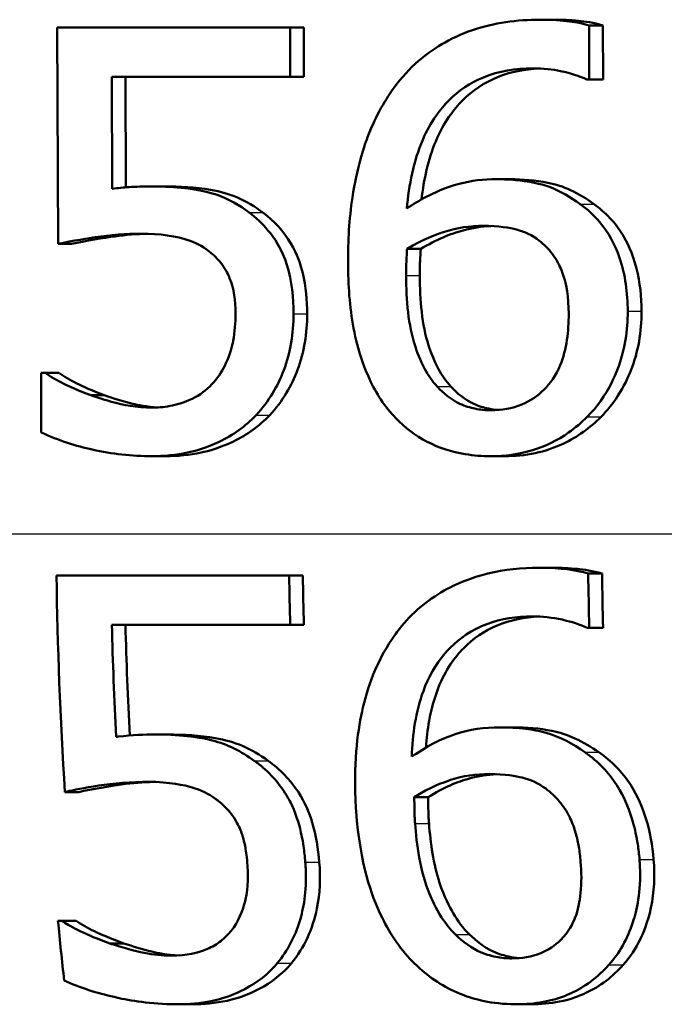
# Model space of a CAD drawing. Header units: millimetres. Extents: x 100 to 2000, y 93 to 2870.
# Tile 15 of 33: x 642.71 to 646.54, y 1534.2 to 1540.06. Entities that reach past the tile are written whole.
import ezdxf

# ---------------------------------------------------------------- set-up
doc = ezdxf.new("R2010")
doc.units = ezdxf.units.MM
doc.header["$LTSCALE"] = 10
doc.layers.add('Visible Edges(ISO)', color=7, linetype='Continuous', lineweight=50)
doc.layers.add('Visible Tangent Edges(ISO)', color=7, linetype='Continuous', lineweight=25)

msp = doc.modelspace()

# ---------------------------------------------------------------- linework, layer by layer
at = {"layer": 'Visible Edges(ISO)'}
for p, q in [((645.8036, 1540.0631), (645.8856, 1540.0631)), ((642.9298, 1540.0165), (644.3155, 1540.0165)), ((642.9298, 1540.0165), (642.9344, 1538.728)), ((644.3166, 1539.7227), (644.3155, 1540.0165)), ((644.3155, 1540.0165), (644.3968, 1540.0165)), ((644.3968, 1540.0165), (644.3978, 1539.7227)), ((646.0974, 1539.7065), (646.0962, 1540.0286)), ((646.0962, 1540.0286), (646.1783, 1540.0286)), ((646.1783, 1540.0286), (646.1794, 1539.7065)), ((643.2571, 1539.0562), (643.2548, 1539.7227)), ((644.3166, 1539.7227), (643.2548, 1539.7227)), ((643.3356, 1539.7227), (643.3379, 1539.0648)), ((644.3166, 1539.7227), (644.3978, 1539.7227)), ((646.0974, 1539.7065), (646.0827, 1539.7065)), ((646.0974, 1539.7065), (646.1794, 1539.7065)), ((645.5444, 1539.1129), (645.6262, 1539.1129)), ((643.4858, 1539.0704), (643.5667, 1539.0704)), ((642.9344, 1538.728), (643.015, 1538.728)), ((645.0122, 1538.6976), (645.0938, 1538.6976)), ((642.8333, 1537.9602), (642.8577, 1537.9602)), ((642.8333, 1537.9602), (642.8346, 1537.6056)), ((642.8577, 1537.9602), (642.9384, 1537.9602)), ((643.1289, 1537.8265), (643.2097, 1537.8265)), ((643.4935, 1537.4638), (643.5745, 1537.4638)), ((645.5108, 1537.4638), (645.5926, 1537.4638)), ((642.9252, 1536.7523), (644.3107, 1536.7523)), ((644.3107, 1536.7523), (644.392, 1536.7523)), ((645.7983, 1536.7989), (645.8803, 1536.7989)), ((646.0912, 1536.7645), (646.1733, 1536.7645)), ((644.3164, 1536.4586), (643.2547, 1536.4586)), ((644.3164, 1536.4586), (644.3978, 1536.4586)), ((646.0974, 1536.4424), (646.0828, 1536.4424)), ((646.0974, 1536.4424), (646.1797, 1536.4424)), ((645.5649, 1535.8488), (645.6473, 1535.8488)), ((643.5082, 1535.8062), (643.5897, 1535.8062)), ((642.9753, 1535.4638), (643.0571, 1535.4638)), ((645.0554, 1535.4334), (645.1381, 1535.4334)), ((642.9338, 1534.696), (642.9582, 1534.696)), ((642.9582, 1534.696), (643.0412, 1534.696)), ((643.2424, 1534.5623), (643.3258, 1534.5623)), ((643.6463, 1534.1997), (643.7307, 1534.1997)), ((645.665, 1534.1997), (645.7504, 1534.1997))]:
    msp.add_line(p, q, dxfattribs=at)
for points, knots in [([(645.8036, 1540.0631), (645.6672, 1540.0631), (645.531, 1540.0454), (645.264, 1539.9537), (645.1576, 1539.8838), (645.0267, 1539.7709), (644.9785, 1539.7182), (644.9363, 1539.6599)], [-0.08071298, -0.08071298, -0.08071298, -0.08071298, -0.05220625, -0.05220625, -0.02169326, -0.02169326, 0, 0, 0, 0]), ([(646.0962, 1540.0286), (646.0671, 1540.038), (646.0024, 1540.0557), (645.8546, 1540.0626), (645.8291, 1540.0631), (645.8036, 1540.0631)], [-0.04474916, -0.04474916, -0.04474916, -0.04474916, -0.00770335, -0.00770335, 0, 0, 0, 0]), ([(645.8856, 1540.0631), (645.9345, 1540.0631), (645.9839, 1540.0611), (646.0689, 1540.0529), (646.1243, 1540.0461), (646.1783, 1540.0286)], [0, 0, 0, 0, 0.01480014, 0.01480014, 0.02581261, 0.02581261, 0.02581261, 0.02581261]), ([(645.0113, 1538.9387), (645.0234, 1539.0774), (645.0507, 1539.2208), (645.1544, 1539.4609), (645.2121, 1539.533), (645.3202, 1539.6412), (645.3889, 1539.6876), (645.5596, 1539.758), (645.6586, 1539.7734), (645.7588, 1539.7734)], [-0.09982403, -0.09982403, -0.09982403, -0.09982403, -0.0764295, -0.0764295, -0.05585639, -0.05585639, -0.03030662, -0.03030662, 0, 0, 0, 0]), ([(645.7993, 1539.7725), (645.714, 1539.7687), (645.6301, 1539.753), (645.4718, 1539.6884), (645.4023, 1539.6416), (645.2919, 1539.5311), (645.232, 1539.4557), (645.1377, 1539.2291), (645.112, 1539.1102), (645.0984, 1538.9927)], [0.00417904, 0.00417904, 0.00417904, 0.00417904, 0.03009296, 0.03009296, 0.05590946, 0.05590946, 0.07719874, 0.07719874, 0.09664807, 0.09664807, 0.09664807, 0.09664807]), ([(645.7588, 1539.7734), (645.8932, 1539.7734), (645.9813, 1539.7451), (646.0477, 1539.7221), (646.0661, 1539.7149), (646.0827, 1539.7065)], [-0.02127018, -0.02127018, -0.02127018, -0.02127018, -0.00561081, -0.00561081, 0, 0, 0, 0]), ([(644.9363, 1539.6599), (644.8697, 1539.5689), (644.8175, 1539.4694), (644.752, 1539.2964), (644.7129, 1539.1777), (644.668, 1538.8761), (644.6603, 1538.7447), (644.6608, 1538.6145)], [-0.1740658, -0.1740658, -0.1740658, -0.1740658, -0.091492, -0.091492, -0.0390523, -0.0390523, 0, 0, 0, 0]), ([(645.5444, 1539.1129), (645.4695, 1539.1129), (645.395, 1539.1048), (645.2391, 1539.0642), (645.1702, 1539.031), (645.086, 1538.9867), (645.048, 1538.9637), (645.0113, 1538.9387)], [-0.04212185, -0.04212185, -0.04212185, -0.04212185, -0.02878752, -0.02878752, -0.01343053, -0.01343053, 0, 0, 0, 0]), ([(646.0435, 1538.965), (645.987, 1539.0058), (645.9248, 1539.0425), (645.8355, 1539.0759), (645.7758, 1539.0964), (645.6314, 1539.1111), (645.5877, 1539.1129), (645.5444, 1539.1129)], [-0.1275873, -0.1275873, -0.1275873, -0.1275873, -0.043921, -0.043921, -0.0130989, -0.0130989, 0, 0, 0, 0]), ([(645.6262, 1539.1129), (645.7006, 1539.1129), (645.7777, 1539.1075), (645.8997, 1539.0824), (645.9407, 1539.0692), (646.0346, 1539.0257), (646.0817, 1538.9967), (646.1256, 1538.965)], [0, 0, 0, 0, 0.02251533, 0.02251533, 0.03763457, 0.03763457, 0.05417302, 0.05417302, 0.05417302, 0.05417302]), ([(643.4858, 1539.0704), (643.4438, 1539.0704), (643.3963, 1539.0687), (643.324, 1539.064), (643.2905, 1539.0606), (643.2571, 1539.0562)], [-0.0221156, -0.0221156, -0.0221156, -0.0221156, -0.01027317, -0.01027317, 0, 0, 0, 0]), ([(644.0726, 1538.9144), (644.014, 1538.9585), (643.9505, 1538.9946), (643.8524, 1539.0297), (643.7862, 1539.0508), (643.607, 1539.0681), (643.5457, 1539.0704), (643.4858, 1539.0704)], [-0.1404717, -0.1404717, -0.1404717, -0.1404717, -0.0548033, -0.0548033, -0.0182573, -0.0182573, 0, 0, 0, 0]), ([(643.5667, 1539.0704), (643.6567, 1539.0704), (643.7529, 1539.0653), (643.9043, 1539.039), (643.9533, 1539.0248), (644.0561, 1538.9803), (644.1066, 1538.9499), (644.1537, 1538.9144)], [0, 0, 0, 0, 0.02743934, 0.02743934, 0.04671317, 0.04671317, 0.06797675, 0.06797675, 0.06797675, 0.06797675]), ([(646.3263, 1538.3269), (646.3259, 1538.4345), (646.3125, 1538.5434), (646.2509, 1538.7236), (646.2125, 1538.795), (646.1249, 1538.8987), (646.0862, 1538.9341), (646.0435, 1538.965)], [-0.07325115, -0.07325115, -0.07325115, -0.07325115, -0.04081715, -0.04081715, -0.01588695, -0.01588695, 0, 0, 0, 0]), ([(646.1256, 1538.965), (646.1943, 1538.9152), (646.2517, 1538.8546), (646.3203, 1538.7428), (646.3547, 1538.6771), (646.3997, 1538.498), (646.4082, 1538.412), (646.4085, 1538.3269)], [0, 0, 0, 0, 0.02558478, 0.02558478, 0.0394103, 0.0394103, 0.05123842, 0.05123842, 0.05123842, 0.05123842]), ([(644.336, 1538.3107), (644.3357, 1538.4058), (644.3263, 1538.5066), (644.2673, 1538.6994), (644.2208, 1538.7644), (644.1514, 1538.8486), (644.114, 1538.8837), (644.0726, 1538.9144)], [-0.04834214, -0.04834214, -0.04834214, -0.04834214, -0.03287636, -0.03287636, -0.01559526, -0.01559526, 0, 0, 0, 0]), ([(644.1537, 1538.9144), (644.2212, 1538.8644), (644.2769, 1538.8035), (644.359, 1538.6661), (644.3791, 1538.6064), (644.4103, 1538.4748), (644.417, 1538.3911), (644.4173, 1538.3107)], [0, 0, 0, 0, 0.02539361, 0.02539361, 0.04814278, 0.04814278, 0.08153741, 0.08153741, 0.08153741, 0.08153741]), ([(645.0122, 1538.6976), (645.1081, 1538.7561), (645.1855, 1538.7845), (645.3108, 1538.8238), (645.3887, 1538.8354), (645.4684, 1538.8354)], [-0.03978476, -0.03978476, -0.03978476, -0.03978476, -0.02413959, -0.02413959, 0, 0, 0, 0]), ([(645.5106, 1538.8344), (645.455, 1538.8317), (645.4002, 1538.8232), (645.2714, 1538.7884), (645.187, 1538.7545), (645.0938, 1538.6976)], [0.00401367, 0.00401367, 0.00401367, 0.00401367, 0.02094708, 0.02094708, 0.04444457, 0.04444457, 0.04444457, 0.04444457]), ([(645.4684, 1538.8354), (645.5548, 1538.8354), (645.6259, 1538.8233), (645.7133, 1538.8006), (645.7577, 1538.7789), (645.7979, 1538.7483)], [-0.02731908, -0.02731908, -0.02731908, -0.02731908, -0.01523348, -0.01523348, 0, 0, 0, 0]), ([(642.9344, 1538.728), (643.0191, 1538.7465), (643.1272, 1538.7632), (643.2467, 1538.7817), (643.3389, 1538.7888), (643.4316, 1538.7888)], [-0.0369159, -0.0369159, -0.0369159, -0.0369159, -0.02828986, -0.02828986, 0, 0, 0, 0]), ([(643.4681, 1538.7882), (643.403, 1538.7866), (643.3381, 1538.7815), (643.2079, 1538.7642), (643.0948, 1538.7454), (643.015, 1538.728)], [0.00451522, 0.00451522, 0.00451522, 0.00451522, 0.02442337, 0.02442337, 0.04461744, 0.04461744, 0.04461744, 0.04461744]), ([(643.4316, 1538.7888), (643.5357, 1538.7888), (643.6394, 1538.7759), (643.766, 1538.7294), (643.8084, 1538.7057), (643.8456, 1538.6733)], [-0.04098545, -0.04098545, -0.04098545, -0.04098545, -0.01489334, -0.01489334, 0, 0, 0, 0]), ([(645.7979, 1538.7483), (645.8277, 1538.7246), (645.8545, 1538.6979), (645.9047, 1538.6315), (645.9214, 1538.5974), (645.9631, 1538.4942), (645.9745, 1538.4043), (645.9748, 1538.3127)], [-0.04491466, -0.04491466, -0.04491466, -0.04491466, -0.03693133, -0.03693133, -0.02747778, -0.02747778, 0, 0, 0, 0]), ([(645.0065, 1538.5396), (645.0065, 1538.5618), (645.0067, 1538.5861), (645.0081, 1538.6261), (645.0093, 1538.6439), (645.0109, 1538.6736), (645.0116, 1538.6856), (645.0122, 1538.6976)], [-0.01563156, -0.01563156, -0.01563156, -0.01563156, -0.00893965, -0.00893965, -0.0036009, -0.0036009, 0, 0, 0, 0]), ([(645.0938, 1538.6976), (645.0925, 1538.674), (645.0912, 1538.6503), (645.0893, 1538.6176), (645.0879, 1538.5888), (645.0881, 1538.5396)], [0, 0, 0, 0, 0.007095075, 0.007095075, 0.009826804, 0.009826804, 0.009826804, 0.009826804]), ([(643.8456, 1538.6733), (643.8697, 1538.6537), (643.8912, 1538.6314), (643.9341, 1538.5734), (643.9483, 1538.5427), (643.9813, 1538.4618), (643.9902, 1538.3876), (643.9905, 1538.3127)], [-0.03464365, -0.03464365, -0.03464365, -0.03464365, -0.02937599, -0.02937599, -0.0224748, -0.0224748, 0, 0, 0, 0]), ([(644.6608, 1538.6145), (644.6613, 1538.486), (644.6701, 1538.3527), (644.7197, 1538.0871), (644.7564, 1537.9931), (644.8278, 1537.839), (644.879, 1537.7584), (644.9454, 1537.6907)], [-0.0714916, -0.0714916, -0.0714916, -0.0714916, -0.05105607, -0.05105607, -0.02856781, -0.02856781, 0, 0, 0, 0]), ([(645.1914, 1537.8791), (645.1627, 1537.9093), (645.1388, 1537.9446), (645.0899, 1538.0347), (645.07, 1538.0905), (645.0199, 1538.2423), (645.0071, 1538.3928), (645.0065, 1538.5396)], [-0.06291805, -0.06291805, -0.06291805, -0.06291805, -0.05524939, -0.05524939, -0.04405224, -0.04405224, 0, 0, 0, 0]), ([(645.0881, 1538.5396), (645.0886, 1538.3938), (645.1013, 1538.2447), (645.1508, 1538.0922), (645.1707, 1538.0361), (645.2203, 1537.9447), (645.2442, 1537.9093), (645.273, 1537.8791)], [0, 0, 0, 0, 0.04373149, 0.04373149, 0.05532133, 0.05532133, 0.06311555, 0.06311555, 0.06311555, 0.06311555]), ([(643.9905, 1538.3127), (643.9907, 1538.2586), (643.9868, 1538.2035), (643.9709, 1538.1208), (643.9593, 1538.0719), (643.9151, 1537.9769), (643.8914, 1537.9395), (643.8626, 1537.9055)], [-0.06393969, -0.06393969, -0.06393969, -0.06393969, -0.0315425, -0.0315425, -0.01345898, -0.01345898, 0, 0, 0, 0]), ([(644.1138, 1537.709), (644.1902, 1537.7903), (644.2429, 1537.8821), (644.319, 1538.0836), (644.3364, 1538.1959), (644.336, 1538.3107)], [-0.06473716, -0.06473716, -0.06473716, -0.06473716, -0.03444034, -0.03444034, 0, 0, 0, 0]), ([(644.4173, 1538.3107), (644.4177, 1538.1963), (644.4003, 1538.0844), (644.3246, 1537.883), (644.2717, 1537.7906), (644.195, 1537.709)], [0, 0, 0, 0, 0.03430046, 0.03430046, 0.06471319, 0.06471319, 0.06471319, 0.06471319]), ([(645.9748, 1538.3127), (645.9752, 1538.2099), (645.9633, 1538.1004), (645.8982, 1537.9425), (645.8651, 1537.897), (645.7899, 1537.8222), (645.7457, 1537.7922), (645.6372, 1537.7472), (645.575, 1537.7373), (645.5119, 1537.7373)], [-0.07468789, -0.07468789, -0.07468789, -0.07468789, -0.05108298, -0.05108298, -0.03552096, -0.03552096, -0.01911228, -0.01911228, 0, 0, 0, 0]), ([(646.0857, 1537.6988), (646.1447, 1537.7573), (646.1919, 1537.8251), (646.2577, 1537.956), (646.2939, 1538.0403), (646.3224, 1538.213), (646.3265, 1538.2699), (646.3263, 1538.3269)], [-0.09916084, -0.09916084, -0.09916084, -0.09916084, -0.05253102, -0.05253102, -0.01710158, -0.01710158, 0, 0, 0, 0]), ([(646.4085, 1538.3269), (646.409, 1538.2052), (646.3896, 1538.0864), (646.3297, 1537.9359), (646.3045, 1537.8794), (646.2378, 1537.7765), (646.2051, 1537.7357), (646.1678, 1537.6988)], [0, 0, 0, 0, 0.03651221, 0.03651221, 0.04864937, 0.04864937, 0.05773725, 0.05773725, 0.05773725, 0.05773725]), ([(643.1289, 1537.8265), (643.0505, 1537.8554), (642.9987, 1537.8803), (642.9295, 1537.9152), (642.888, 1537.938), (642.8577, 1537.9602)], [-0.02001561, -0.02001561, -0.02001561, -0.02001561, -0.01138252, -0.01138252, 0, 0, 0, 0]), ([(642.9384, 1537.9602), (642.9678, 1537.9386), (643.0079, 1537.9165), (643.083, 1537.8784), (643.1352, 1537.854), (643.2097, 1537.8265)], [0, 0, 0, 0, 0.01107374, 0.01107374, 0.0218186, 0.0218186, 0.0218186, 0.0218186]), ([(643.8626, 1537.9055), (643.8304, 1537.8688), (643.7933, 1537.8383), (643.7014, 1537.7876), (643.6518, 1537.7737), (643.5771, 1537.7576), (643.5381, 1537.7535), (643.4987, 1537.7535)], [-0.03296514, -0.03296514, -0.03296514, -0.03296514, -0.02327463, -0.02327463, -0.01202632, -0.01202632, 0, 0, 0, 0]), ([(645.5119, 1537.7373), (645.4795, 1537.7373), (645.4473, 1537.7404), (645.39, 1537.7524), (645.3573, 1537.7615), (645.2745, 1537.8004), (645.2298, 1537.8375), (645.1914, 1537.8791)], [-0.04078037, -0.04078037, -0.04078037, -0.04078037, -0.02763675, -0.02763675, -0.01707028, -0.01707028, 0, 0, 0, 0]), ([(645.273, 1537.8791), (645.312, 1537.8369), (645.3574, 1537.7993), (645.4373, 1537.7626), (645.4687, 1537.7529), (645.5171, 1537.743), (645.5357, 1537.7404), (645.5543, 1537.7389)], [0, 0, 0, 0, 0.01732082, 0.01732082, 0.0265694, 0.0265694, 0.0322248, 0.0322248, 0.0322248, 0.0322248]), ([(643.4987, 1537.7535), (643.3965, 1537.7535), (643.3266, 1537.7673), (643.2102, 1537.7996), (643.1691, 1537.8126), (643.1289, 1537.8265)], [-0.03678904, -0.03678904, -0.03678904, -0.03678904, -0.01293206, -0.01293206, 0, 0, 0, 0]), ([(643.2097, 1537.8265), (643.2647, 1537.8075), (643.3223, 1537.7898), (643.4078, 1537.769), (643.4568, 1537.7579), (643.5327, 1537.7545)], [0, 0, 0, 0, 0.01771771, 0.01771771, 0.02679412, 0.02679412, 0.02679412, 0.02679412]), ([(643.4935, 1537.4638), (643.5648, 1537.4638), (643.6361, 1537.4703), (643.7509, 1537.4951), (643.8167, 1537.5128), (643.976, 1537.5894), (644.0507, 1537.6416), (644.1138, 1537.709)], [-0.09365657, -0.09365657, -0.09365657, -0.09365657, -0.05370103, -0.05370103, -0.02790607, -0.02790607, 0, 0, 0, 0]), ([(644.195, 1537.709), (644.1329, 1537.6428), (644.0597, 1537.5912), (643.9002, 1537.5135), (643.8321, 1537.4951), (643.7173, 1537.4704), (643.6459, 1537.4638), (643.5745, 1537.4638)], [0, 0, 0, 0, 0.02741646, 0.02741646, 0.05391254, 0.05391254, 0.09523222, 0.09523222, 0.09523222, 0.09523222]), ([(644.9454, 1537.6907), (645, 1537.6334), (645.062, 1537.586), (645.2032, 1537.5128), (645.2795, 1537.4888), (645.4087, 1537.4675), (645.4597, 1537.4638), (645.5108, 1537.4638)], [-0.06352631, -0.06352631, -0.06352631, -0.06352631, -0.03966536, -0.03966536, -0.01546376, -0.01546376, 0, 0, 0, 0]), ([(645.5108, 1537.4638), (645.5953, 1537.4638), (645.679, 1537.4746), (645.8356, 1537.5225), (645.9071, 1537.5573), (646.0144, 1537.6327), (646.0514, 1537.6642), (646.0857, 1537.6988)], [-0.06612013, -0.06612013, -0.06612013, -0.06612013, -0.03955669, -0.03955669, -0.01469985, -0.01469985, 0, 0, 0, 0]), ([(646.1678, 1537.6988), (646.1017, 1537.6323), (646.0269, 1537.5781), (645.8885, 1537.5128), (645.8331, 1537.4944), (645.7149, 1537.4695), (645.6539, 1537.4638), (645.5926, 1537.4638)], [0, 0, 0, 0, 0.02825404, 0.02825404, 0.04623598, 0.04623598, 0.06480489, 0.06480489, 0.06480489, 0.06480489]), ([(642.8346, 1537.6056), (642.9359, 1537.556), (643.0452, 1537.5243), (643.2552, 1537.477), (643.3736, 1537.4638), (643.4935, 1537.4638)], [-0.0656681, -0.0656681, -0.0656681, -0.0656681, -0.03657044, -0.03657044, 0, 0, 0, 0]), ([(645.7983, 1536.7989), (645.6955, 1536.7989), (645.5926, 1536.7889), (645.4222, 1536.7478), (645.3316, 1536.7186), (645.1302, 1536.6044), (645.0408, 1536.5293), (644.957, 1536.4229), (644.9471, 1536.4094), (644.9375, 1536.3958)], [-0.1235978, -0.1235978, -0.1235978, -0.1235978, -0.0752704, -0.0752704, -0.0410428, -0.0410428, -0.0050654, -0.0050654, 0, 0, 0, 0]), ([(646.0912, 1536.7645), (646.0162, 1536.7886), (645.9227, 1536.7977), (645.8107, 1536.7989), (645.8045, 1536.7989), (645.7983, 1536.7989)], [-0.03389576, -0.03389576, -0.03389576, -0.03389576, -0.00187631, -0.00187631, 0, 0, 0, 0]), ([(645.8803, 1536.7989), (645.9292, 1536.7989), (645.9786, 1536.7969), (646.0636, 1536.7887), (646.1191, 1536.7819), (646.1733, 1536.7645)], [0, 0, 0, 0, 0.01480826, 0.01480826, 0.02581234, 0.02581234, 0.02581234, 0.02581234]), ([(645.0404, 1535.6745), (645.0448, 1535.806), (645.0638, 1535.9419), (645.1392, 1536.1465), (645.1806, 1536.2225), (645.2783, 1536.3361), (645.3393, 1536.3929), (645.5071, 1536.4781), (645.5965, 1536.4998), (645.7116, 1536.5084), (645.7345, 1536.5092), (645.7574, 1536.5092)], [-0.1639962, -0.1639962, -0.1639962, -0.1639962, -0.1037424, -0.1037424, -0.0640634, -0.0640634, -0.0349817, -0.0349817, -0.006931, -0.006931, 0, 0, 0, 0]), ([(645.7981, 1536.5083), (645.7124, 1536.5045), (645.6281, 1536.4887), (645.4726, 1536.424), (645.4056, 1536.3784), (645.2987, 1536.2695), (645.2423, 1536.1958), (645.1733, 1536.0202), (645.156, 1535.9542), (645.1348, 1535.8354), (645.1288, 1535.7822), (645.1254, 1535.729)], [0.00418381, 0.00418381, 0.00418381, 0.00418381, 0.03021669, 0.03021669, 0.05527965, 0.05527965, 0.07654739, 0.07654739, 0.08839443, 0.08839443, 0.09771241, 0.09771241, 0.09771241, 0.09771241]), ([(645.7574, 1536.5092), (645.8174, 1536.5092), (645.8774, 1536.5035), (645.9644, 1536.4838), (646.0247, 1536.4689), (646.0754, 1536.446), (646.0791, 1536.4442), (646.0828, 1536.4424)], [-0.04882119, -0.04882119, -0.04882119, -0.04882119, -0.01674831, -0.01674831, -0.00123839, -0.00123839, 0, 0, 0, 0]), ([(644.9375, 1536.3958), (644.846, 1536.2664), (644.7856, 1536.121), (644.7207, 1535.8435), (644.6944, 1535.6654), (644.7064, 1535.3962), (644.7077, 1535.3733), (644.7093, 1535.3504)], [-0.1756829, -0.1756829, -0.1756829, -0.1756829, -0.0818804, -0.0818804, -0.00698, -0.00698, 0, 0, 0, 0]), ([(645.5649, 1535.8488), (645.4739, 1535.8488), (645.3838, 1535.8368), (645.2529, 1535.7927), (645.1683, 1535.7603), (645.0573, 1535.6863), (645.0488, 1535.6805), (645.0404, 1535.6745)], [-0.1122425, -0.1122425, -0.1122425, -0.1122425, -0.0408458, -0.0408458, -0.0031403, -0.0031403, 0, 0, 0, 0]), ([(646.0714, 1535.7009), (646.0015, 1535.7494), (645.9231, 1535.7928), (645.8007, 1535.8276), (645.7223, 1535.8457), (645.5863, 1535.8486), (645.5756, 1535.8488), (645.5649, 1535.8488)], [-0.1173807, -0.1173807, -0.1173807, -0.1173807, -0.0411946, -0.0411946, -0.0032357, -0.0032357, 0, 0, 0, 0]), ([(645.6473, 1535.8488), (645.7228, 1535.8488), (645.801, 1535.8432), (645.9204, 1535.8184), (645.9627, 1535.8058), (646.0617, 1535.7605), (646.1095, 1535.7319), (646.1542, 1535.7009)], [0, 0, 0, 0, 0.02285813, 0.02285813, 0.03674655, 0.03674655, 0.05061295, 0.05061295, 0.05061295, 0.05061295]), ([(643.5082, 1535.8062), (643.4526, 1535.8062), (643.3768, 1535.8042), (643.2887, 1535.7932), (643.2844, 1535.7926), (643.2801, 1535.792)], [-0.02717375, -0.02717375, -0.02717375, -0.02717375, -0.00132215, -0.00132215, 0, 0, 0, 0]), ([(644.1029, 1535.6502), (644.0266, 1535.7055), (643.9434, 1535.7481), (643.8035, 1535.7839), (643.7092, 1535.803), (643.5352, 1535.8061), (643.5217, 1535.8062), (643.5082, 1535.8062)], [-0.1427721, -0.1427721, -0.1427721, -0.1427721, -0.0530224, -0.0530224, -0.0041207, -0.0041207, 0, 0, 0, 0]), ([(643.5897, 1535.8062), (643.6813, 1535.8062), (643.7791, 1535.801), (643.93, 1535.7744), (643.98, 1535.7603), (644.086, 1535.7148), (644.1369, 1535.6849), (644.1849, 1535.6502)], [0, 0, 0, 0, 0.02790697, 0.02790697, 0.04638885, 0.04638885, 0.06569391, 0.06569391, 0.06569391, 0.06569391]), ([(646.3964, 1535.0627), (646.3939, 1535.0927), (646.3904, 1535.1228), (646.379, 1535.1977), (646.3695, 1535.2426), (646.3383, 1535.3523), (646.3125, 1535.4167), (646.2329, 1535.5548), (646.1745, 1535.6219), (646.0925, 1535.6857), (646.082, 1535.6934), (646.0714, 1535.7009)], [-0.07496896, -0.07496896, -0.07496896, -0.07496896, -0.06575475, -0.06575475, -0.05184719, -0.05184719, -0.03117264, -0.03117264, -0.00390144, -0.00390144, 0, 0, 0, 0]), ([(646.1542, 1535.7009), (646.2293, 1535.6485), (646.2923, 1535.5844), (646.3873, 1535.4382), (646.4155, 1535.3683), (646.4592, 1535.2271), (646.4733, 1535.1447), (646.4803, 1535.0627)], [0, 0, 0, 0, 0.02748601, 0.02748601, 0.05241721, 0.05241721, 0.08440806, 0.08440806, 0.08440806, 0.08440806]), ([(644.4066, 1535.0465), (644.404, 1535.0784), (644.4004, 1535.1105), (644.3723, 1535.2969), (644.33, 1535.3825), (644.258, 1535.5076), (644.2006, 1535.5743), (644.1212, 1535.6368), (644.1121, 1535.6436), (644.1029, 1535.6502)], [-0.05015415, -0.05015415, -0.05015415, -0.05015415, -0.04677551, -0.04677551, -0.03035195, -0.03035195, -0.00340648, -0.00340648, 0, 0, 0, 0]), ([(644.1849, 1535.6502), (644.2569, 1535.599), (644.317, 1535.5364), (644.4052, 1535.4008), (644.4299, 1535.3421), (644.4705, 1535.2056), (644.483, 1535.1246), (644.4896, 1535.0465)], [0, 0, 0, 0, 0.02654922, 0.02654922, 0.04858621, 0.04858621, 0.07625758, 0.07625758, 0.07625758, 0.07625758]), ([(642.9753, 1535.4638), (643.0331, 1535.4766), (643.2159, 1535.5207), (643.4494, 1535.5245), (643.4592, 1535.5246), (643.469, 1535.5246)], [-0.07126969, -0.07126969, -0.07126969, -0.07126969, -0.00298266, -0.00298266, 0, 0, 0, 0]), ([(643.506, 1535.5241), (643.4412, 1535.5224), (643.3768, 1535.5174), (643.2475, 1535.5), (643.1359, 1535.4813), (643.0571, 1535.4638)], [0.00456857, 0.00456857, 0.00456857, 0.00456857, 0.0243724, 0.0243724, 0.04452491, 0.04452491, 0.04452491, 0.04452491]), ([(643.469, 1535.5246), (643.6003, 1535.5246), (643.688, 1535.5043), (643.7828, 1535.4762), (643.8308, 1535.4538), (643.8792, 1535.4179), (643.8847, 1535.4136), (643.8901, 1535.4091)], [-0.0320006, -0.0320006, -0.0320006, -0.0320006, -0.01812509, -0.01812509, -0.00209151, -0.00209151, 0, 0, 0, 0]), ([(645.0554, 1535.4334), (645.1475, 1535.4919), (645.2234, 1535.5203), (645.3467, 1535.5597), (645.424, 1535.5712), (645.5033, 1535.5712)], [-0.0395003, -0.0395003, -0.0395003, -0.0395003, -0.02401869, -0.02401869, 0, 0, 0, 0]), ([(645.546, 1535.5702), (645.4914, 1535.5675), (645.4377, 1535.5592), (645.3125, 1535.5251), (645.2289, 1535.4911), (645.1381, 1535.4334)], [0.00405585, 0.00405585, 0.00405585, 0.00405585, 0.02071406, 0.02071406, 0.04360857, 0.04360857, 0.04360857, 0.04360857]), ([(645.5033, 1535.5712), (645.5935, 1535.5712), (645.6643, 1535.5581), (645.7484, 1535.5374), (645.7953, 1535.5153), (645.838, 1535.4841)], [-0.02610209, -0.02610209, -0.02610209, -0.02610209, -0.01587951, -0.01587951, 0, 0, 0, 0]), ([(645.838, 1535.4841), (645.8678, 1535.4616), (645.895, 1535.4363), (645.9425, 1535.3799), (645.9624, 1535.3498), (645.9932, 1535.2887), (646.0046, 1535.2587), (646.019, 1535.2108), (646.0235, 1535.1929), (646.0301, 1535.1628), (646.0325, 1535.1506), (646.0397, 1535.1087), (646.0433, 1535.0785), (646.0458, 1535.0485)], [-0.05003563, -0.05003563, -0.05003563, -0.05003563, -0.03895249, -0.03895249, -0.02811431, -0.02811431, -0.01854439, -0.01854439, -0.01296538, -0.01296538, -0.00919325, -0.00919325, 0, 0, 0, 0]), ([(643.8901, 1535.4091), (643.9319, 1535.3769), (643.966, 1535.3381), (644.0119, 1535.2606), (644.023, 1535.2325), (644.0359, 1535.1934), (644.0406, 1535.1762), (644.047, 1535.1478), (644.0493, 1535.1365), (644.054, 1535.1089), (644.0563, 1535.0925), (644.0592, 1535.0669), (644.0601, 1535.0577), (644.0608, 1535.0485)], [-0.03378137, -0.03378137, -0.03378137, -0.03378137, -0.02379195, -0.02379195, -0.01669081, -0.01669081, -0.01133217, -0.01133217, -0.00785239, -0.00785239, -0.00282157, -0.00282157, 0, 0, 0, 0]), ([(645.0603, 1535.2754), (645.0581, 1535.3044), (645.0564, 1535.3335), (645.0558, 1535.3862), (645.0556, 1535.4098), (645.0554, 1535.4334)], [-0.01603906, -0.01603906, -0.01603906, -0.01603906, -0.00719061, -0.00719061, 0, 0, 0, 0]), ([(645.1381, 1535.4334), (645.1383, 1535.41), (645.1386, 1535.3866), (645.1392, 1535.3339), (645.141, 1535.3046), (645.1432, 1535.2754)], [0, 0, 0, 0, 0.00712892, 0.00712892, 0.01604871, 0.01604871, 0.01604871, 0.01604871]), ([(644.7093, 1535.3504), (644.7317, 1535.0316), (644.8029, 1534.8436), (644.9026, 1534.6332), (644.9643, 1534.5369), (645.0533, 1534.4459), (645.0634, 1534.4361), (645.0738, 1534.4266)], [-0.07485195, -0.07485195, -0.07485195, -0.07485195, -0.03834357, -0.03834357, -0.00424233, -0.00424233, 0, 0, 0, 0]), ([(645.3007, 1534.615), (645.269, 1534.6451), (645.2417, 1534.6804), (645.184, 1534.771), (645.1592, 1534.8268), (645.0898, 1534.9931), (645.0689, 1535.1573), (645.0603, 1535.2754)], [-0.04950326, -0.04950326, -0.04950326, -0.04950326, -0.04406377, -0.04406377, -0.03604881, -0.03604881, 0, 0, 0, 0]), ([(645.1432, 1535.2754), (645.1519, 1535.1591), (645.17, 1535.034), (645.233, 1534.8393), (645.2649, 1534.78), (645.3134, 1534.6968), (645.3459, 1534.6519), (645.3849, 1534.615)], [0, 0, 0, 0, 0.0355153, 0.0355153, 0.06246321, 0.06246321, 0.09588803, 0.09588803, 0.09588803, 0.09588803]), ([(644.0608, 1535.0485), (644.067, 1534.974), (644.0662, 1534.8959), (644.0403, 1534.7784), (644.0207, 1534.717), (643.9764, 1534.6518), (643.9726, 1534.6465), (643.9687, 1534.6413)], [-0.0605738, -0.0605738, -0.0605738, -0.0605738, -0.02470402, -0.02470402, -0.00203949, -0.00203949, 0, 0, 0, 0]), ([(646.0458, 1535.0485), (646.051, 1534.987), (646.0521, 1534.9238), (646.0409, 1534.8118), (646.0305, 1534.7608), (645.9998, 1534.6824), (645.9759, 1534.6318), (645.8932, 1534.5488), (645.8535, 1534.5223), (645.7537, 1534.4819), (645.6952, 1534.4732), (645.6358, 1534.4732)], [-0.1260515, -0.1260515, -0.1260515, -0.1260515, -0.0870971, -0.0870971, -0.0544066, -0.0544066, -0.0330522, -0.0330522, -0.0179829, -0.0179829, 0, 0, 0, 0]), ([(646.2141, 1534.4347), (646.246, 1534.47), (646.2733, 1534.5087), (646.3213, 1534.5944), (646.3412, 1534.6413), (646.3797, 1534.7586), (646.4063, 1534.8676), (646.3984, 1535.0352), (646.3975, 1535.049), (646.3964, 1535.0627)], [-0.1155675, -0.1155675, -0.1155675, -0.1155675, -0.0844911, -0.0844911, -0.0513565, -0.0513565, -0.0042098, -0.0042098, 0, 0, 0, 0]), ([(646.4803, 1535.0627), (646.4885, 1534.9655), (646.4847, 1534.8688), (646.446, 1534.6874), (646.4179, 1534.623), (646.3747, 1534.533), (646.341, 1534.481), (646.2992, 1534.4347)], [0, 0, 0, 0, 0.0298139, 0.0298139, 0.0574875, 0.0574875, 0.1035708, 0.1035708, 0.1035708, 0.1035708]), ([(644.2399, 1534.4448), (644.3015, 1534.5187), (644.3449, 1534.6032), (644.3943, 1534.7649), (644.4161, 1534.8677), (644.4085, 1535.0213), (644.4077, 1535.0339), (644.4066, 1535.0465)], [-0.1053384, -0.1053384, -0.1053384, -0.1053384, -0.047063, -0.047063, -0.0038607, -0.0038607, 0, 0, 0, 0]), ([(644.4896, 1535.0465), (644.4975, 1534.9529), (644.4941, 1534.8598), (644.4632, 1534.7093), (644.4442, 1534.6506), (644.3938, 1534.5413), (644.3623, 1534.4908), (644.324, 1534.4448)], [0, 0, 0, 0, 0.02871977, 0.02871977, 0.04773754, 0.04773754, 0.06673547, 0.06673547, 0.06673547, 0.06673547]), ([(643.2424, 1534.5623), (643.0979, 1534.6138), (643.0076, 1534.6637), (642.9641, 1534.692), (642.9611, 1534.694), (642.9582, 1534.696)], [-0.01557494, -0.01557494, -0.01557494, -0.01557494, -0.00107195, -0.00107195, 0, 0, 0, 0]), ([(643.0412, 1534.696), (643.0716, 1534.6752), (643.112, 1534.6538), (643.1889, 1534.6165), (643.2448, 1534.5911), (643.3258, 1534.5623)], [0, 0, 0, 0, 0.01105642, 0.01105642, 0.02189527, 0.02189527, 0.02189527, 0.02189527]), ([(643.9687, 1534.6413), (643.9496, 1534.6169), (643.9278, 1534.5949), (643.8789, 1534.5572), (643.8524, 1534.5418), (643.7929, 1534.5165), (643.7298, 1534.4931), (643.6337, 1534.4895), (643.6267, 1534.4894), (643.6197, 1534.4894)], [-0.07963592, -0.07963592, -0.07963592, -0.07963592, -0.05434057, -0.05434057, -0.02936443, -0.02936443, -0.00214145, -0.00214145, 0, 0, 0, 0]), ([(645.6358, 1534.4732), (645.6044, 1534.4732), (645.5732, 1534.476), (645.5043, 1534.4895), (645.4732, 1534.5004), (645.3957, 1534.533), (645.3447, 1534.5719), (645.3007, 1534.615)], [-0.03064301, -0.03064301, -0.03064301, -0.03064301, -0.02520541, -0.02520541, -0.01854033, -0.01854033, 0, 0, 0, 0]), ([(645.3849, 1534.615), (645.4248, 1534.5761), (645.4702, 1534.5407), (645.5599, 1534.4977), (645.5961, 1534.4887), (645.6382, 1534.4796), (645.6588, 1534.4765), (645.6796, 1534.4748)], [0, 0, 0, 0, 0.01675825, 0.01675825, 0.02981574, 0.02981574, 0.04224648, 0.04224648, 0.04224648, 0.04224648]), ([(643.6197, 1534.4894), (643.5243, 1534.4894), (643.4303, 1534.5014), (643.2565, 1534.5576), (643.2494, 1534.5599), (643.2424, 1534.5623)], [-0.05508287, -0.05508287, -0.05508287, -0.05508287, -0.00223858, -0.00223858, 0, 0, 0, 0]), ([(643.3258, 1534.5623), (643.3802, 1534.5442), (643.4371, 1534.5272), (643.5273, 1534.5053), (643.5785, 1534.494), (643.6548, 1534.4905)], [0, 0, 0, 0, 0.01727865, 0.01727865, 0.02801298, 0.02801298, 0.02801298, 0.02801298]), ([(643.6463, 1534.1997), (643.7132, 1534.1997), (643.7799, 1534.2054), (643.917, 1534.2337), (643.9729, 1534.2551), (644.0939, 1534.3123), (644.1625, 1534.36), (644.2266, 1534.4292), (644.2333, 1534.4369), (644.2399, 1534.4448)], [-0.0586329, -0.0586329, -0.0586329, -0.0586329, -0.04492656, -0.04492656, -0.02967563, -0.02967563, -0.00321967, -0.00321967, 0, 0, 0, 0]), ([(644.324, 1534.4448), (644.2707, 1534.3808), (644.2057, 1534.3302), (644.06, 1534.2532), (643.9954, 1534.2332), (643.872, 1534.2061), (643.8015, 1534.1997), (643.7307, 1534.1997)], [0, 0, 0, 0, 0.02623285, 0.02623285, 0.0514436, 0.0514436, 0.08273216, 0.08273216, 0.08273216, 0.08273216]), ([(645.0738, 1534.4266), (645.1482, 1534.3564), (645.2326, 1534.301), (645.3947, 1534.2354), (645.4937, 1534.205), (645.6411, 1534.1999), (645.6531, 1534.1997), (645.665, 1534.1997)], [-0.1028044, -0.1028044, -0.1028044, -0.1028044, -0.0446093, -0.0446093, -0.0036227, -0.0036227, 0, 0, 0, 0]), ([(645.665, 1534.1997), (645.7186, 1534.1997), (645.772, 1534.204), (645.8734, 1534.2229), (645.9209, 1534.2367), (646.0344, 1534.2843), (646.1143, 1534.3305), (646.1996, 1534.4186), (646.2069, 1534.4265), (646.2141, 1534.4347)], [-0.08668278, -0.08668278, -0.08668278, -0.08668278, -0.06170601, -0.06170601, -0.03823733, -0.03823733, -0.00338104, -0.00338104, 0, 0, 0, 0]), ([(646.2992, 1534.4347), (646.2369, 1534.3642), (646.1635, 1534.3076), (646.0386, 1534.249), (645.9867, 1534.229), (645.8639, 1534.2045), (645.8073, 1534.1997), (645.7504, 1534.1997)], [0, 0, 0, 0, 0.02937143, 0.02937143, 0.04258376, 0.04258376, 0.05343471, 0.05343471, 0.05343471, 0.05343471]), ([(642.9709, 1534.3415), (643.065, 1534.2978), (643.1673, 1534.2663), (643.3422, 1534.2262), (643.4607, 1534.2034), (643.6217, 1534.1998), (643.634, 1534.1997), (643.6463, 1534.1997)], [-0.110215, -0.110215, -0.110215, -0.110215, -0.0490206, -0.0490206, -0.0037508, -0.0037508, 0, 0, 0, 0])]:
    msp.add_open_spline(points, degree=3, knots=knots, dxfattribs=at)
for points in [[(642.9252, 1536.7523), (642.9307, 1536.3351), (642.947, 1535.899), (642.9753, 1535.4638)], [(644.3164, 1536.4586), (644.3139, 1536.5573), (644.312, 1536.6553), (644.3107, 1536.7523)], [(644.392, 1536.7523), (644.3934, 1536.6554), (644.3953, 1536.5573), (644.3978, 1536.4586)], [(646.0974, 1536.4424), (646.0946, 1536.5507), (646.0925, 1536.6582), (646.0912, 1536.7645)], [(646.1733, 1536.7645), (646.1747, 1536.6583), (646.1768, 1536.5508), (646.1797, 1536.4424)], [(643.2801, 1535.792), (643.2686, 1536.0162), (643.2601, 1536.2393), (643.2547, 1536.4586)], [(643.3356, 1536.4586), (643.3411, 1536.2421), (643.3496, 1536.0219), (643.3612, 1535.8006)], [(642.9338, 1534.696), (642.9453, 1534.5768), (642.9578, 1534.4585), (642.9709, 1534.3415)]]:
    msp.add_open_spline(points, degree=3, dxfattribs=at)
at = {"layer": 'Visible Tangent Edges(ISO)'}
for p, q in [((646.0435, 1538.965), (646.1256, 1538.965)), ((644.0726, 1538.9144), (644.1537, 1538.9144)), ((645.0065, 1538.5396), (645.0881, 1538.5396)), ((644.336, 1538.3107), (644.4173, 1538.3107)), ((646.3263, 1538.3269), (646.4085, 1538.3269)), ((645.1914, 1537.8791), (645.273, 1537.8791)), ((644.1138, 1537.709), (644.195, 1537.709)), ((646.0857, 1537.6988), (646.1678, 1537.6988)), ((699.4509, 1536.9986), (636.4939, 1536.9986)), ((646.0714, 1535.7009), (646.1542, 1535.7009)), ((644.1029, 1535.6502), (644.1849, 1535.6502)), ((645.0603, 1535.2754), (645.1432, 1535.2754)), ((646.3964, 1535.0627), (646.4803, 1535.0627)), ((644.4066, 1535.0465), (644.4896, 1535.0465)), ((645.3007, 1534.615), (645.3849, 1534.615)), ((644.2399, 1534.4448), (644.324, 1534.4448)), ((646.2141, 1534.4347), (646.2992, 1534.4347))]:
    msp.add_line(p, q, dxfattribs=at)

doc.saveas('drawing.dxf')
